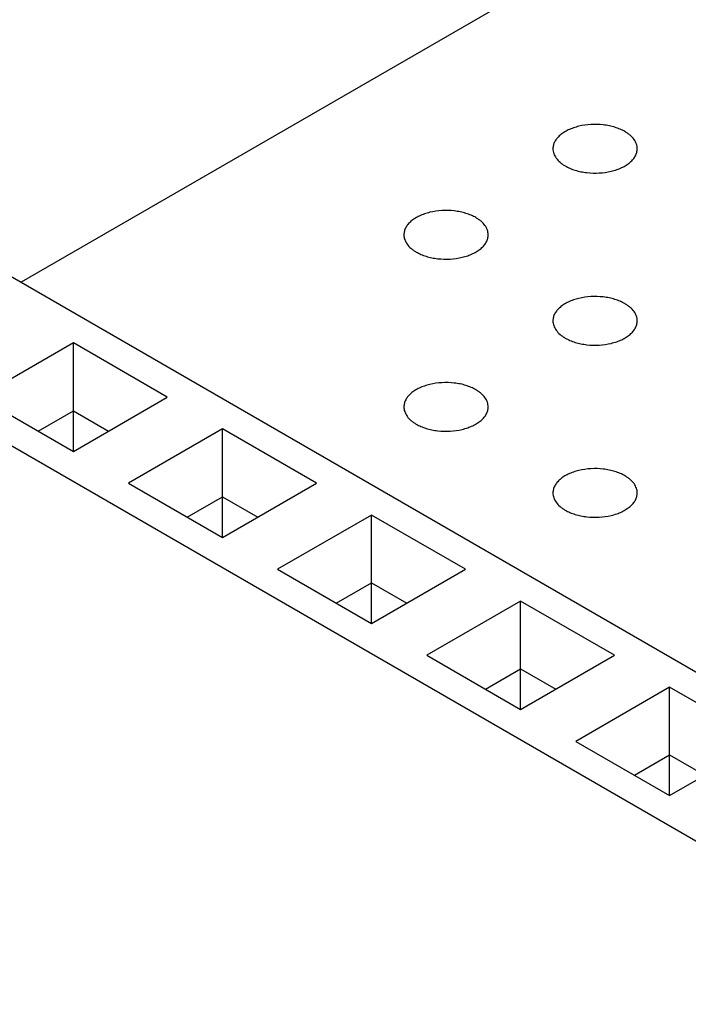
# Model space of a CAD drawing. Header units: inches. Extents: x 0 to 22, y 0 to 17.
# Tile 5 of 39: x 1.922 to 2.239, y 12.164 to 12.631. Entities that reach past the tile are written whole.
import ezdxf

# ---------------------------------------------------------------- set-up
doc = ezdxf.new("R2010")
doc.units = ezdxf.units.IN
doc.header["$LTSCALE"] = 1.21
doc.header["$MEASUREMENT"] = 0
doc.layers.get('0').update_dxf_attribs({"linetype": 'CONTINUOUS'})

msp = doc.modelspace()

# ---------------------------------------------------------------- linework, layer by layer
at = {"color": 7, "linetype": 'CONTINUOUS'}
for p, q in [((3.47468, 13.40267), (1.9225, 12.50646)), ((1.72768, 12.61895), (3.22652, 11.75353)), ((3.15693, 11.71335), (1.65808, 12.57876)), ((1.94733, 12.47766), (1.90279, 12.45194)), ((1.94733, 12.42622), (1.94733, 12.47766)), ((1.99187, 12.45194), (1.94733, 12.47766)), ((1.90279, 12.45194), (1.94733, 12.42622)), ((1.94733, 12.42622), (1.99187, 12.45194)), ((1.93063, 12.43587), (1.94733, 12.44551)), ((1.94733, 12.44551), (1.96403, 12.43587)), ((2.01804, 12.43683), (1.9735, 12.41111)), ((2.01804, 12.3854), (2.01804, 12.43683)), ((2.06258, 12.41111), (2.01804, 12.43683)), ((1.9735, 12.41111), (2.01804, 12.3854)), ((2.01804, 12.3854), (2.06258, 12.41111)), ((2.00134, 12.39504), (2.01804, 12.40469)), ((2.01804, 12.40469), (2.03474, 12.39504)), ((2.08875, 12.396), (2.04421, 12.37029)), ((2.08875, 12.34457), (2.08875, 12.396)), ((2.13329, 12.37029), (2.08875, 12.396)), ((2.04421, 12.37029), (2.08875, 12.34457)), ((2.08875, 12.34457), (2.13329, 12.37029)), ((2.07205, 12.35421), (2.08875, 12.36386)), ((2.08875, 12.36386), (2.10545, 12.35421)), ((2.15946, 12.35518), (2.11492, 12.32946)), ((2.15946, 12.30374), (2.15946, 12.35518)), ((2.204, 12.32946), (2.15946, 12.35518)), ((2.11492, 12.32946), (2.15946, 12.30374)), ((2.15946, 12.30374), (2.204, 12.32946)), ((2.14276, 12.31339), (2.15946, 12.32303)), ((2.15946, 12.32303), (2.17616, 12.31339)), ((2.23017, 12.31435), (2.18563, 12.28863)), ((2.23017, 12.26291), (2.23017, 12.31435)), ((2.27471, 12.28863), (2.23017, 12.31435)), ((2.18563, 12.28863), (2.23017, 12.26291)), ((2.23017, 12.26291), (2.27471, 12.28863)), ((2.21347, 12.27256), (2.23017, 12.2822)), ((2.23017, 12.2822), (2.24687, 12.27256))]:
    msp.add_line(p, q, dxfattribs=at)
for points, knots in [([(2.20896, 12.57795), (2.20824, 12.57837), (2.2067, 12.57913), (2.20422, 12.58003), (2.20153, 12.58071), (2.19774, 12.58131), (2.19288, 12.58144), (2.18812, 12.58078), (2.18456, 12.57975), (2.18216, 12.57878), (2.18002, 12.57762), (2.1782, 12.57629), (2.17672, 12.57481), (2.17564, 12.57321), (2.17497, 12.57152), (2.17482, 12.57036), (2.17482, 12.56979)], [0, 0, 0, 0, 0.06237, 0.128785, 0.198409, 0.270403, 0.417445, 0.561674, 0.630301, 0.695416, 0.756392, 0.812855, 0.864778, 0.912576, 0.957171, 1, 1, 1, 1]), ([(2.21482, 12.56979), (2.21482, 12.57017), (2.21475, 12.57093), (2.21446, 12.57206), (2.21397, 12.57317), (2.21306, 12.57464), (2.21179, 12.57597), (2.21027, 12.57715), (2.20941, 12.57769), (2.20896, 12.57795)], [0, 0, 0, 0, 0.108072, 0.218176, 0.332144, 0.451531, 0.710474, 0.851534, 1, 1, 1, 1]), ([(2.17482, 12.56979), (2.17482, 12.56941), (2.17488, 12.56864), (2.17518, 12.56751), (2.17566, 12.56641), (2.17658, 12.56494), (2.17784, 12.5636), (2.17937, 12.56243), (2.18022, 12.56188), (2.18067, 12.56162)], [0, 0, 0, 0, 0.108072, 0.218176, 0.332144, 0.451531, 0.710474, 0.851534, 1, 1, 1, 1]), ([(2.18067, 12.56162), (2.18139, 12.56121), (2.18293, 12.56045), (2.18542, 12.55955), (2.1881, 12.55887), (2.1919, 12.55827), (2.19675, 12.55813), (2.20151, 12.5588), (2.20507, 12.55982), (2.20747, 12.56079), (2.20961, 12.56196), (2.21144, 12.56329), (2.21291, 12.56477), (2.21399, 12.56637), (2.21466, 12.56805), (2.21482, 12.56922), (2.21482, 12.56979)], [0, 0, 0, 0, 0.06237, 0.128785, 0.198409, 0.270403, 0.417445, 0.561674, 0.630301, 0.695416, 0.756392, 0.812855, 0.864778, 0.912576, 0.957171, 1, 1, 1, 1]), ([(2.13825, 12.53713), (2.13753, 12.53754), (2.13599, 12.5383), (2.13351, 12.5392), (2.13082, 12.53988), (2.12703, 12.54048), (2.12217, 12.54062), (2.11741, 12.53995), (2.11385, 12.53892), (2.11145, 12.53795), (2.10931, 12.53679), (2.10749, 12.53546), (2.10601, 12.53398), (2.10493, 12.53238), (2.10426, 12.5307), (2.10411, 12.52953), (2.10411, 12.52896)], [0, 0, 0, 0, 0.06237, 0.128785, 0.198409, 0.270403, 0.417445, 0.561674, 0.630301, 0.695416, 0.756392, 0.812855, 0.864778, 0.912576, 0.957171, 1, 1, 1, 1]), ([(2.14411, 12.52896), (2.14411, 12.52934), (2.14404, 12.53011), (2.14375, 12.53124), (2.14326, 12.53234), (2.14235, 12.53381), (2.14108, 12.53515), (2.13956, 12.53632), (2.1387, 12.53687), (2.13825, 12.53713)], [0, 0, 0, 0, 0.108072, 0.218176, 0.332144, 0.451531, 0.710474, 0.851534, 1, 1, 1, 1]), ([(2.10411, 12.52896), (2.10411, 12.52858), (2.10417, 12.52782), (2.10446, 12.52668), (2.10495, 12.52558), (2.10587, 12.52411), (2.10713, 12.52278), (2.10865, 12.5216), (2.10951, 12.52106), (2.10996, 12.5208)], [0, 0, 0, 0, 0.108072, 0.218176, 0.332144, 0.451531, 0.710474, 0.851534, 1, 1, 1, 1]), ([(2.10996, 12.5208), (2.11068, 12.52038), (2.11222, 12.51962), (2.11471, 12.51872), (2.11739, 12.51804), (2.12119, 12.51744), (2.12604, 12.5173), (2.1308, 12.51797), (2.13436, 12.519), (2.13676, 12.51997), (2.1389, 12.52113), (2.14073, 12.52246), (2.1422, 12.52394), (2.14328, 12.52554), (2.14395, 12.52722), (2.14411, 12.52839), (2.14411, 12.52896)], [0, 0, 0, 0, 0.06237, 0.128785, 0.198409, 0.270403, 0.417445, 0.561674, 0.630301, 0.695416, 0.756392, 0.812855, 0.864778, 0.912576, 0.957171, 1, 1, 1, 1]), ([(2.20896, 12.4963), (2.20824, 12.49671), (2.2067, 12.49747), (2.20422, 12.49837), (2.20153, 12.49905), (2.19774, 12.49966), (2.19288, 12.49979), (2.18812, 12.49912), (2.18456, 12.4981), (2.18216, 12.49713), (2.18002, 12.49596), (2.1782, 12.49463), (2.17672, 12.49315), (2.17564, 12.49156), (2.17497, 12.48987), (2.17482, 12.4887), (2.17482, 12.48813)], [0, 0, 0, 0, 0.06237, 0.128785, 0.198409, 0.270403, 0.417445, 0.561674, 0.630301, 0.695416, 0.756392, 0.812855, 0.864778, 0.912576, 0.957171, 1, 1, 1, 1]), ([(2.21482, 12.48813), (2.21482, 12.48851), (2.21475, 12.48928), (2.21446, 12.49041), (2.21397, 12.49152), (2.21306, 12.49298), (2.21179, 12.49432), (2.21027, 12.49549), (2.20941, 12.49604), (2.20896, 12.4963)], [0, 0, 0, 0, 0.108072, 0.218176, 0.332144, 0.451531, 0.710474, 0.851534, 1, 1, 1, 1]), ([(2.17482, 12.48813), (2.17482, 12.48775), (2.17488, 12.48699), (2.17518, 12.48586), (2.17566, 12.48475), (2.17658, 12.48328), (2.17784, 12.48195), (2.17937, 12.48077), (2.18022, 12.48023), (2.18067, 12.47997)], [0, 0, 0, 0, 0.108072, 0.218176, 0.332144, 0.451531, 0.710474, 0.851534, 1, 1, 1, 1]), ([(2.18067, 12.47997), (2.18139, 12.47955), (2.18293, 12.47879), (2.18542, 12.47789), (2.1881, 12.47721), (2.1919, 12.47661), (2.19675, 12.47648), (2.20151, 12.47715), (2.20507, 12.47817), (2.20747, 12.47914), (2.20961, 12.4803), (2.21144, 12.48164), (2.21291, 12.48311), (2.21399, 12.48471), (2.21466, 12.4864), (2.21482, 12.48756), (2.21482, 12.48813)], [0, 0, 0, 0, 0.06237, 0.128785, 0.198409, 0.270403, 0.417445, 0.561674, 0.630301, 0.695416, 0.756392, 0.812855, 0.864778, 0.912576, 0.957171, 1, 1, 1, 1]), ([(2.13825, 12.45547), (2.13753, 12.45589), (2.13599, 12.45664), (2.13351, 12.45755), (2.13082, 12.45823), (2.12703, 12.45883), (2.12217, 12.45896), (2.11741, 12.45829), (2.11385, 12.45727), (2.11145, 12.4563), (2.10931, 12.45514), (2.10749, 12.4538), (2.10601, 12.45233), (2.10493, 12.45073), (2.10426, 12.44904), (2.10411, 12.44788), (2.10411, 12.44731)], [0, 0, 0, 0, 0.06237, 0.128785, 0.198409, 0.270403, 0.417445, 0.561674, 0.630301, 0.695416, 0.756392, 0.812855, 0.864778, 0.912576, 0.957171, 1, 1, 1, 1]), ([(2.14411, 12.44731), (2.14411, 12.44768), (2.14404, 12.44845), (2.14375, 12.44958), (2.14326, 12.45069), (2.14235, 12.45216), (2.14108, 12.45349), (2.13956, 12.45467), (2.1387, 12.45521), (2.13825, 12.45547)], [0, 0, 0, 0, 0.108072, 0.218176, 0.332144, 0.451531, 0.710474, 0.851534, 1, 1, 1, 1]), ([(2.10411, 12.44731), (2.10411, 12.44693), (2.10417, 12.44616), (2.10446, 12.44503), (2.10495, 12.44392), (2.10587, 12.44246), (2.10713, 12.44112), (2.10865, 12.43995), (2.10951, 12.4394), (2.10996, 12.43914)], [0, 0, 0, 0, 0.108072, 0.218176, 0.332144, 0.451531, 0.710474, 0.851534, 1, 1, 1, 1]), ([(2.10996, 12.43914), (2.11068, 12.43873), (2.11222, 12.43797), (2.11471, 12.43707), (2.11739, 12.43638), (2.12119, 12.43578), (2.12604, 12.43565), (2.1308, 12.43632), (2.13436, 12.43734), (2.13676, 12.43831), (2.1389, 12.43947), (2.14073, 12.44081), (2.1422, 12.44229), (2.14328, 12.44388), (2.14395, 12.44557), (2.14411, 12.44674), (2.14411, 12.44731)], [0, 0, 0, 0, 0.06237, 0.128785, 0.198409, 0.270403, 0.417445, 0.561674, 0.630301, 0.695416, 0.756392, 0.812855, 0.864778, 0.912576, 0.957171, 1, 1, 1, 1]), ([(2.20896, 12.41464), (2.20824, 12.41506), (2.2067, 12.41582), (2.20422, 12.41672), (2.20153, 12.4174), (2.19774, 12.418), (2.19288, 12.41813), (2.18812, 12.41747), (2.18456, 12.41644), (2.18216, 12.41547), (2.18002, 12.41431), (2.1782, 12.41298), (2.17672, 12.4115), (2.17564, 12.4099), (2.17497, 12.40822), (2.17482, 12.40705), (2.17482, 12.40648)], [0, 0, 0, 0, 0.06237, 0.128785, 0.198409, 0.270403, 0.417445, 0.561674, 0.630301, 0.695416, 0.756392, 0.812855, 0.864778, 0.912576, 0.957171, 1, 1, 1, 1]), ([(2.21482, 12.40648), (2.21482, 12.40686), (2.21475, 12.40762), (2.21446, 12.40875), (2.21397, 12.40986), (2.21306, 12.41133), (2.21179, 12.41266), (2.21027, 12.41384), (2.20941, 12.41438), (2.20896, 12.41464)], [0, 0, 0, 0, 0.108072, 0.218176, 0.332144, 0.451531, 0.710474, 0.851534, 1, 1, 1, 1]), ([(2.17482, 12.40648), (2.17482, 12.4061), (2.17488, 12.40533), (2.17518, 12.4042), (2.17566, 12.4031), (2.17658, 12.40163), (2.17784, 12.40029), (2.17937, 12.39912), (2.18022, 12.39857), (2.18067, 12.39831)], [0, 0, 0, 0, 0.108072, 0.218176, 0.332144, 0.451531, 0.710474, 0.851534, 1, 1, 1, 1]), ([(2.18067, 12.39831), (2.18139, 12.3979), (2.18293, 12.39714), (2.18542, 12.39624), (2.1881, 12.39556), (2.1919, 12.39496), (2.19675, 12.39482), (2.20151, 12.39549), (2.20507, 12.39652), (2.20747, 12.39748), (2.20961, 12.39865), (2.21144, 12.39998), (2.21291, 12.40146), (2.21399, 12.40306), (2.21466, 12.40474), (2.21482, 12.40591), (2.21482, 12.40648)], [0, 0, 0, 0, 0.06237, 0.128785, 0.198409, 0.270403, 0.417445, 0.561674, 0.630301, 0.695416, 0.756392, 0.812855, 0.864778, 0.912576, 0.957171, 1, 1, 1, 1])]:
    msp.add_open_spline(points, degree=3, knots=knots, dxfattribs=at)

doc.saveas('drawing.dxf')
